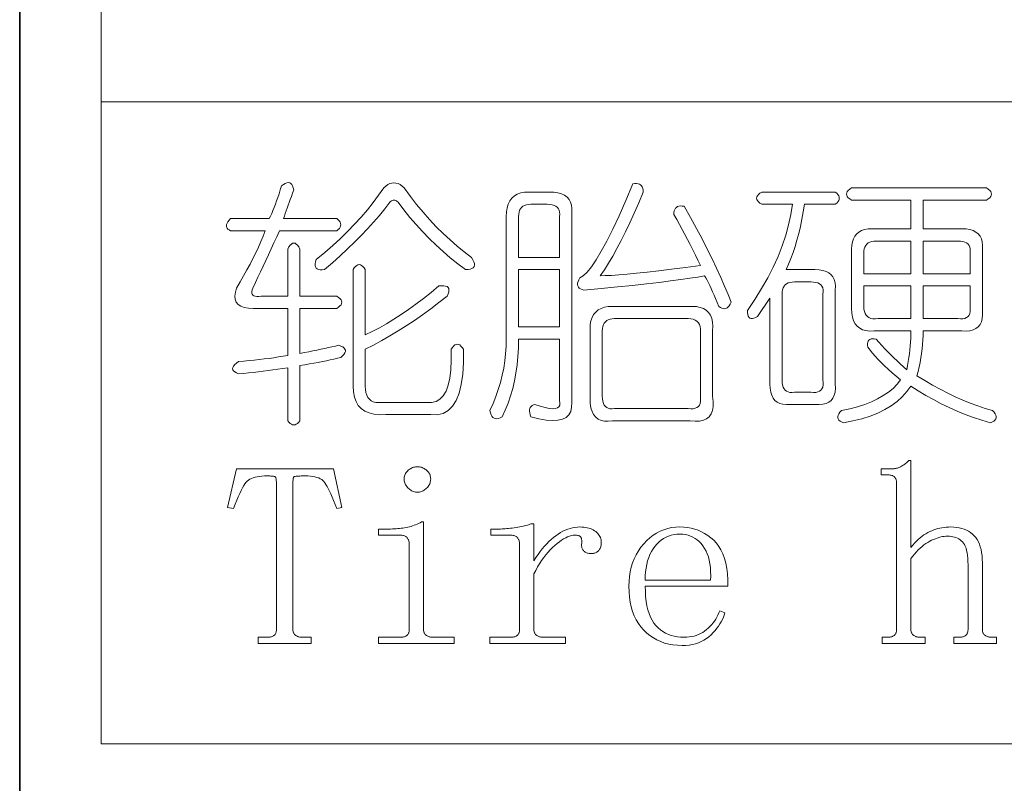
# Model space of a CAD drawing. Extents: x 1 to 297, y 1 to 210.
# Tile 2 of 171: x 0.62 to 8.88, y 29.23 to 35.64. Entities that reach past the tile are written whole.
import ezdxf

# ---------------------------------------------------------------- set-up
doc = ezdxf.new("R2010")
doc.units = 0

msp = doc.modelspace()

# ---------------------------------------------------------------- linework, layer by layer
at = {"color": 7, "lineweight": 35}
msp.add_line((0.6226, 209.532), (0.6226, 1.3538), dxfattribs=at)
at = {"color": 7, "lineweight": 13}
for p, q in [((1.3055, 56.5077), (1.3055, 29.5649)), ((1.3055, 34.9534), (219.3213, 34.9534)), ((1.3055, 29.5649), (219.3213, 29.5649))]:
    msp.add_line(p, q, dxfattribs=at)
for points in [[(2.8198, 34.2477), (2.8362, 34.2597), (2.8513, 34.2683), (2.865, 34.2734), (2.8774, 34.2751), (2.8884, 34.2734), (2.898, 34.2683), (2.9062, 34.2597), (2.913, 34.2477), (2.9185, 34.2323), (2.9226, 34.2134), (2.9125, 34.1863), (2.9028, 34.1599), (2.8933, 34.1342), (2.8842, 34.1092), (2.8755, 34.0849), (2.8671, 34.0612), (2.859, 34.0382), (2.8513, 34.0159), (2.844, 33.9943), (2.8369, 33.9734), (3.2826, 33.9734), (3.295, 33.9631), (3.3046, 33.9529), (3.3114, 33.9426), (3.3156, 33.9323), (3.3169, 33.922), (3.3156, 33.9117), (3.3114, 33.9014), (3.3046, 33.8911), (3.295, 33.8809), (3.2826, 33.8706), (2.8026, 33.8706), (2.7788, 33.8195), (2.7553, 33.7691), (2.7322, 33.7194), (2.7094, 33.6703), (2.6869, 33.622), (2.6648, 33.5743), (2.643, 33.5274), (2.6216, 33.4811), (2.6005, 33.4355), (2.5798, 33.3906), (2.5743, 33.3745), (2.5716, 33.3604), (2.5716, 33.3484), (2.5743, 33.3385), (2.5798, 33.3306), (2.588, 33.3247), (2.599, 33.321), (2.6127, 33.3193), (2.6292, 33.3196), (2.6484, 33.322), (2.8712, 33.322), (2.8712, 33.7163), (2.8815, 33.7348), (2.8918, 33.7492), (2.9021, 33.7595), (2.9124, 33.7657), (2.9226, 33.7677), (2.9329, 33.7657), (2.9432, 33.7595), (2.9535, 33.7492), (2.9638, 33.7348), (2.9741, 33.7163), (2.9741, 33.322), (3.2826, 33.322), (3.2981, 33.3117), (3.3101, 33.3014), (3.3186, 33.2911), (3.3238, 33.2809), (3.3255, 33.2706), (3.3238, 33.2603), (3.3186, 33.25), (3.3101, 33.2397), (3.2981, 33.2294), (3.2826, 33.2191), (2.9741, 33.2191), (2.9741, 32.842), (3.0113, 32.8489), (3.0474, 32.8557), (3.0826, 32.8626), (3.1167, 32.8694), (3.1498, 32.8763), (3.1818, 32.8831), (3.2129, 32.89), (3.2429, 32.8969), (3.2718, 32.9037), (3.2998, 32.9106), (3.3185, 32.9034), (3.3334, 32.8955), (3.3445, 32.8869), (3.3519, 32.8777), (3.3555, 32.8677), (3.3553, 32.8571), (3.3514, 32.8458), (3.3437, 32.8338), (3.3322, 32.8211), (3.3169, 32.8077), (3.2888, 32.8009), (3.2593, 32.794), (3.2285, 32.7871), (3.1962, 32.7803), (3.1626, 32.7734), (3.1277, 32.7666), (3.0913, 32.7597), (3.0536, 32.7529), (3.0145, 32.746), (2.9741, 32.7391), (2.9741, 32.2763), (2.9638, 32.2639), (2.9535, 32.2543), (2.9432, 32.2475), (2.9329, 32.2434), (2.9226, 32.242), (2.9124, 32.2434), (2.9021, 32.2475), (2.8918, 32.2543), (2.8815, 32.2639), (2.8712, 32.2763), (2.8712, 32.722), (2.8301, 32.7153), (2.7889, 32.709), (2.7478, 32.703), (2.7066, 32.6973), (2.6655, 32.692), (2.6244, 32.687), (2.5832, 32.6824), (2.5421, 32.6781), (2.5009, 32.6742), (2.4598, 32.6706), (2.4413, 32.6778), (2.4269, 32.6857), (2.4166, 32.6942), (2.4104, 32.7035), (2.4084, 32.7134), (2.4104, 32.7241), (2.4166, 32.7354), (2.4269, 32.7474), (2.4413, 32.7601), (2.4598, 32.7734), (2.504, 32.777), (2.5476, 32.781), (2.5904, 32.7853), (2.6326, 32.7899), (2.6741, 32.7949), (2.7149, 32.8002), (2.755, 32.8058), (2.7944, 32.8118), (2.8332, 32.8182), (2.8712, 32.8249), (2.8712, 33.2191), (2.6312, 33.2191), (2.583, 33.2178), (2.5414, 33.2205), (2.5062, 33.2274), (2.4776, 33.2383), (2.4555, 33.2534), (2.4399, 33.2726), (2.4308, 33.2959), (2.4282, 33.3234), (2.4322, 33.3549), (2.4426, 33.3906), (2.4728, 33.4417), (2.5016, 33.4921), (2.529, 33.5418), (2.5551, 33.5908), (2.5798, 33.6391), (2.6031, 33.6868), (2.625, 33.7338), (2.6456, 33.7801), (2.6648, 33.8257), (2.6826, 33.8706), (2.3912, 33.8706), (2.3789, 33.8778), (2.3693, 33.8857), (2.3624, 33.8942), (2.3583, 33.9035), (2.3569, 33.9134), (2.3583, 33.9241), (2.3624, 33.9354), (2.3693, 33.9474), (2.3789, 33.9601), (2.3912, 33.9734), (2.7169, 33.9734), (2.7272, 33.9947), (2.7375, 34.0173), (2.7478, 34.0413), (2.7581, 34.0667), (2.7684, 34.0934), (2.7786, 34.1215), (2.7889, 34.151), (2.7992, 34.1819), (2.8095, 34.2141)], [(3.6769, 34.2306), (3.6941, 34.246), (3.7112, 34.258), (3.7284, 34.2666), (3.7455, 34.2717), (3.7626, 34.2734), (3.7798, 34.2717), (3.7969, 34.2666), (3.8141, 34.258), (3.8312, 34.246), (3.8484, 34.2306), (3.9003, 34.1599), (3.9533, 34.0921), (4.0073, 34.0269), (4.0623, 33.9645), (4.1184, 33.9049), (4.1754, 33.8479), (4.2336, 33.7938), (4.2927, 33.7423), (4.3529, 33.6937), (4.4141, 33.6477), (4.4259, 33.6282), (4.434, 33.6107), (4.4382, 33.5953), (4.4388, 33.5819), (4.4355, 33.5706), (4.4285, 33.5613), (4.4177, 33.5541), (4.4031, 33.549), (4.3848, 33.5459), (4.3626, 33.5449), (4.2984, 33.5937), (4.2358, 33.6443), (4.1749, 33.6966), (4.1158, 33.7506), (4.0584, 33.8063), (4.0026, 33.8637), (3.9486, 33.9229), (3.8964, 33.9837), (3.8458, 34.0463), (3.7969, 34.1106), (3.7901, 34.1167), (3.7832, 34.1215), (3.7764, 34.125), (3.7695, 34.127), (3.7626, 34.1277), (3.7558, 34.127), (3.7489, 34.125), (3.7421, 34.1215), (3.7352, 34.1167), (3.7284, 34.1106), (3.6858, 34.0555), (3.6406, 34.0002), (3.5926, 33.9445), (3.5418, 33.8884), (3.4884, 33.832), (3.4321, 33.7753), (3.3732, 33.7182), (3.3114, 33.6607), (3.247, 33.603), (3.1798, 33.5449), (3.1606, 33.5426), (3.1441, 33.5428), (3.1304, 33.5454), (3.1194, 33.5503), (3.1112, 33.5577), (3.1057, 33.5675), (3.103, 33.5797), (3.103, 33.5942), (3.1057, 33.6112), (3.1112, 33.6306), (3.1817, 33.689), (3.249, 33.7478), (3.3133, 33.807), (3.3745, 33.8665), (3.4326, 33.9263), (3.4877, 33.9865), (3.5396, 34.047), (3.5885, 34.1078), (3.6342, 34.169)], [(5.7684, 34.2649), (5.7846, 34.2673), (5.7992, 34.2676), (5.8121, 34.2659), (5.8232, 34.2621), (5.8326, 34.2563), (5.8404, 34.2484), (5.8464, 34.2385), (5.8506, 34.2265), (5.8532, 34.2124), (5.8541, 34.1963), (5.8165, 34.1059), (5.7793, 34.0201), (5.7425, 33.9386), (5.706, 33.8617), (5.6698, 33.7891), (5.634, 33.7211), (5.5985, 33.6575), (5.5633, 33.5983), (5.5285, 33.5437), (5.4941, 33.4934), (5.5364, 33.4943), (5.588, 33.4969), (5.6489, 33.5011), (5.719, 33.5071), (5.7984, 33.5149), (5.887, 33.5243), (5.9849, 33.5354), (6.092, 33.5483), (6.2084, 33.5629), (6.3341, 33.5791), (6.3133, 33.6235), (6.2922, 33.6676), (6.2708, 33.7113), (6.249, 33.7547), (6.2269, 33.7977), (6.2045, 33.8404), (6.1817, 33.8827), (6.1585, 33.9247), (6.135, 33.9664), (6.1112, 34.0077), (6.1121, 34.0238), (6.1146, 34.0379), (6.1189, 34.0499), (6.1249, 34.0598), (6.1326, 34.0677), (6.1421, 34.0735), (6.1532, 34.0773), (6.1661, 34.079), (6.1806, 34.0787), (6.1969, 34.0763), (6.2502, 33.9818), (6.3005, 33.8905), (6.3476, 33.8022), (6.3917, 33.717), (6.4326, 33.6349), (6.4705, 33.5558), (6.5053, 33.4799), (6.537, 33.407), (6.5657, 33.3373), (6.5912, 33.2706), (6.584, 33.2548), (6.5761, 33.2418), (6.5676, 33.2315), (6.5583, 33.2239), (6.5484, 33.2191), (6.5377, 33.2171), (6.5264, 33.2178), (6.5144, 33.2212), (6.5017, 33.2274), (6.4884, 33.2363), (6.4748, 33.2697), (6.4616, 33.3014), (6.4488, 33.3314), (6.4362, 33.3597), (6.4241, 33.3863), (6.4122, 33.4111), (6.4008, 33.4343), (6.3896, 33.4557), (6.3788, 33.4754), (6.3684, 33.4934), (6.312, 33.483), (6.2456, 33.4722), (6.1693, 33.461), (6.0831, 33.4495), (5.9869, 33.4377), (5.8808, 33.4255), (5.7648, 33.413), (5.6388, 33.4002), (5.5028, 33.387), (5.3569, 33.3734), (5.3412, 33.3775), (5.3281, 33.383), (5.3178, 33.3899), (5.3103, 33.3981), (5.3055, 33.4077), (5.3034, 33.4187), (5.3041, 33.431), (5.3076, 33.4447), (5.3137, 33.4598), (5.3226, 33.4763), (5.3518, 33.4934), (5.3844, 33.5243), (5.4204, 33.5689), (5.4598, 33.6271), (5.5026, 33.6991), (5.5489, 33.7849), (5.5986, 33.8843), (5.6518, 33.9974), (5.7084, 34.1243)], [(7.6026, 34.2306), (8.7341, 34.2306), (8.7495, 34.2203), (8.7615, 34.21), (8.7701, 34.1997), (8.7752, 34.1894), (8.7769, 34.1791), (8.7752, 34.1689), (8.7701, 34.1586), (8.7615, 34.1483), (8.7495, 34.138), (8.7341, 34.1277), (8.2026, 34.1277), (8.2026, 33.8877), (8.5284, 33.8877), (8.564, 33.886), (8.5956, 33.8809), (8.623, 33.8723), (8.6463, 33.8603), (8.6655, 33.8449), (8.6806, 33.826), (8.6916, 33.8037), (8.6984, 33.778), (8.7012, 33.7489), (8.6998, 33.7163), (8.6998, 33.202), (8.7012, 33.1663), (8.6984, 33.1348), (8.6916, 33.1074), (8.6806, 33.0841), (8.6655, 33.0649), (8.6463, 33.0498), (8.623, 33.0388), (8.5956, 33.0319), (8.564, 33.0292), (8.5284, 33.0306), (8.2026, 33.0306), (8.2021, 32.9929), (8.2006, 32.9551), (8.198, 32.9174), (8.1944, 32.8797), (8.1898, 32.842), (8.1841, 32.8043), (8.1774, 32.7666), (8.1697, 32.7289), (8.161, 32.6911), (8.1512, 32.6534), (8.2162, 32.6135), (8.2808, 32.5759), (8.3451, 32.5408), (8.409, 32.5081), (8.4726, 32.4777), (8.5359, 32.4498), (8.5988, 32.4242), (8.6614, 32.4011), (8.7236, 32.3803), (8.7855, 32.362), (8.7977, 32.3486), (8.8068, 32.3359), (8.8128, 32.3239), (8.8157, 32.3126), (8.8155, 32.302), (8.8122, 32.2921), (8.8059, 32.2828), (8.7965, 32.2742), (8.784, 32.2663), (8.7684, 32.2591), (8.6969, 32.2807), (8.6264, 32.3044), (8.557, 32.3301), (8.4886, 32.3579), (8.4212, 32.3877), (8.3549, 32.4196), (8.2896, 32.4535), (8.2253, 32.4895), (8.162, 32.5276), (8.0998, 32.5677), (8.0664, 32.5214), (8.0278, 32.4786), (7.9841, 32.4391), (7.9352, 32.4031), (7.8812, 32.3706), (7.8221, 32.3414), (7.7578, 32.3157), (7.6884, 32.2934), (7.6138, 32.2746), (7.5341, 32.2591), (7.5185, 32.2663), (7.506, 32.2742), (7.4965, 32.2828), (7.4902, 32.2921), (7.4869, 32.302), (7.4868, 32.3126), (7.4897, 32.3239), (7.4957, 32.3359), (7.5048, 32.3486), (7.5169, 32.362), (7.5867, 32.3769), (7.652, 32.3942), (7.7129, 32.4139), (7.7693, 32.4361), (7.8212, 32.4606), (7.8687, 32.4875), (7.9117, 32.5168), (7.9503, 32.5485), (7.9844, 32.5826), (8.0141, 32.6191), (7.9774, 32.6497), (7.9428, 32.6795), (7.9102, 32.7086), (7.8797, 32.7371), (7.8512, 32.7649), (7.8248, 32.7919), (7.8005, 32.8183), (7.7782, 32.8441), (7.758, 32.8691), (7.7398, 32.8934), (7.7374, 32.9095), (7.737, 32.9236), (7.7388, 32.9356), (7.7425, 32.9455), (7.7484, 32.9534), (7.7562, 32.9593), (7.7662, 32.963), (7.7782, 32.9647), (7.7922, 32.9644), (7.8084, 32.962), (7.8325, 32.9347), (7.857, 32.9078), (7.8819, 32.8813), (7.9071, 32.855), (7.9326, 32.8291), (7.9585, 32.8036), (7.9848, 32.7784), (8.0113, 32.7535), (8.0382, 32.729), (8.0655, 32.7049), (8.072, 32.739), (8.0778, 32.7727), (8.083, 32.8062), (8.0874, 32.8393), (8.0912, 32.872), (8.0943, 32.9044), (8.0967, 32.9365), (8.0984, 32.9682), (8.0994, 32.9995), (8.0998, 33.0306), (7.7912, 33.0306), (7.7554, 33.0294), (7.7233, 33.0326), (7.695, 33.0403), (7.6705, 33.0525), (7.6498, 33.0691), (7.6328, 33.0902), (7.6196, 33.1158), (7.6102, 33.1458), (7.6045, 33.1802), (7.6026, 33.2191), (7.6026, 33.7163), (7.6044, 33.7489), (7.6095, 33.778), (7.6181, 33.8037), (7.6301, 33.826), (7.6455, 33.8449), (7.6644, 33.8603), (7.6866, 33.8723), (7.7124, 33.8809), (7.7415, 33.886), (7.7741, 33.8877), (8.0998, 33.8877), (8.0998, 34.1277), (7.6026, 34.1277), (7.5872, 34.138), (7.5752, 34.1483), (7.5666, 34.1586), (7.5615, 34.1689), (7.5598, 34.1791), (7.5615, 34.1894), (7.5666, 34.1997), (7.5752, 34.21), (7.5872, 34.2203)], [(4.8941, 34.1963), (5.0655, 34.1963), (5.1044, 34.1946), (5.1389, 34.1894), (5.1689, 34.1809), (5.1944, 34.1689), (5.2155, 34.1534), (5.2321, 34.1346), (5.2443, 34.1123), (5.252, 34.0866), (5.2553, 34.0574), (5.2541, 34.0249), (5.2541, 32.4306), (5.2537, 32.3893), (5.2458, 32.3545), (5.2304, 32.3262), (5.2074, 32.3044), (5.1769, 32.2891), (5.1389, 32.2804), (5.0933, 32.2782), (5.0401, 32.2825), (4.9794, 32.2933), (4.9112, 32.3106), (4.9054, 32.327), (4.9016, 32.3421), (4.8999, 32.3558), (4.9002, 32.3682), (4.9026, 32.3791), (4.9071, 32.3887), (4.9136, 32.397), (4.9222, 32.4038), (4.9328, 32.4093), (4.9455, 32.4134), (4.9908, 32.3983), (5.0305, 32.3874), (5.0648, 32.3805), (5.0936, 32.3778), (5.1169, 32.3791), (5.1348, 32.3846), (5.1471, 32.3942), (5.154, 32.4079), (5.1553, 32.4258), (5.1512, 32.4477), (5.1512, 32.962), (4.8084, 32.962), (4.807, 32.8876), (4.8029, 32.8153), (4.796, 32.745), (4.7864, 32.6767), (4.7741, 32.6106), (4.759, 32.5465), (4.7412, 32.4844), (4.7206, 32.4244), (4.6973, 32.3665), (4.6712, 32.3106), (4.6548, 32.3018), (4.6397, 32.2962), (4.626, 32.2936), (4.6136, 32.2941), (4.6026, 32.2977), (4.593, 32.3044), (4.5848, 32.3142), (4.578, 32.327), (4.5725, 32.343), (4.5684, 32.362), (4.5944, 32.4205), (4.6177, 32.4793), (4.6383, 32.5384), (4.6561, 32.5979), (4.6712, 32.6577), (4.6836, 32.7179), (4.6932, 32.7784), (4.7, 32.8393), (4.7041, 32.9005), (4.7055, 32.962), (4.7055, 33.9906), (4.7074, 34.0297), (4.713, 34.0646), (4.7225, 34.0955), (4.7357, 34.1222), (4.7526, 34.1449), (4.7734, 34.1634), (4.7979, 34.1778), (4.8262, 34.1881), (4.8582, 34.1942)], [(6.8484, 34.1963), (7.4655, 34.1963), (7.4778, 34.186), (7.4874, 34.1757), (7.4943, 34.1654), (7.4984, 34.1551), (7.4998, 34.1449), (7.4984, 34.1346), (7.4943, 34.1243), (7.4874, 34.114), (7.4778, 34.1037), (7.4655, 34.0934), (7.2084, 34.0934), (7.1976, 34.0293), (7.1857, 33.9673), (7.1729, 33.9073), (7.159, 33.8493), (7.1441, 33.7934), (7.1281, 33.7396), (7.1112, 33.6878), (7.0932, 33.6381), (7.0741, 33.5905), (7.0541, 33.5449), (7.2941, 33.5449), (7.3297, 33.5431), (7.3613, 33.538), (7.3887, 33.5294), (7.412, 33.5174), (7.4312, 33.502), (7.4463, 33.4831), (7.4573, 33.4609), (7.4641, 33.4351), (7.4669, 33.406), (7.4655, 33.3734), (7.4655, 32.5849), (7.4669, 32.5492), (7.4641, 32.5177), (7.4573, 32.4902), (7.4463, 32.4669), (7.4312, 32.4477), (7.412, 32.4326), (7.3887, 32.4217), (7.3613, 32.4148), (7.3297, 32.4121), (7.2941, 32.4134), (7.0884, 32.4134), (7.0558, 32.4121), (7.0266, 32.4148), (7.0009, 32.4217), (6.9786, 32.4326), (6.9598, 32.4477), (6.9444, 32.4669), (6.9324, 32.4902), (6.9238, 32.5177), (6.9186, 32.5492), (6.9169, 32.5849), (6.9169, 33.3049), (6.8141, 33.1506), (6.7978, 33.1418), (6.7832, 33.1362), (6.7704, 33.1336), (6.7592, 33.1341), (6.7498, 33.1377), (6.7421, 33.1444), (6.7361, 33.1542), (6.7318, 33.167), (6.7292, 33.183), (6.7284, 33.202), (6.7908, 33.2942), (6.8477, 33.3858), (6.8991, 33.4766), (6.945, 33.5668), (6.9855, 33.6563), (7.0205, 33.7451), (7.05, 33.8332), (7.074, 33.9206), (7.0925, 34.0074), (7.1055, 34.0934), (6.8484, 34.0934), (6.8329, 34.1037), (6.8209, 34.114), (6.8124, 34.1243), (6.8072, 34.1346), (6.8055, 34.1449), (6.8072, 34.1551), (6.8124, 34.1654), (6.8209, 34.1757), (6.8329, 34.186)], [(5.0484, 34.0934), (4.9112, 34.0934), (4.8917, 34.0924), (4.8742, 34.0893), (4.8588, 34.0842), (4.8454, 34.077), (4.8341, 34.0677), (4.8248, 34.0564), (4.8176, 34.043), (4.8125, 34.0276), (4.8094, 34.0101), (4.8084, 33.9906), (4.8084, 33.6477), (5.1512, 33.6477), (5.1512, 33.9906), (5.1533, 34.0101), (5.1526, 34.0276), (5.1492, 34.043), (5.143, 34.0564), (5.1341, 34.0677), (5.1224, 34.077), (5.108, 34.0842), (5.0909, 34.0893), (5.071, 34.0924)], [(8.0998, 33.7849), (7.8084, 33.7849), (7.7888, 33.7838), (7.7713, 33.7807), (7.7559, 33.7756), (7.7425, 33.7684), (7.7312, 33.7591), (7.722, 33.7478), (7.7148, 33.7345), (7.7096, 33.719), (7.7065, 33.7015), (7.7055, 33.682), (7.7055, 33.5106), (8.0998, 33.5106)], [(8.4941, 33.7849), (8.2026, 33.7849), (8.2026, 33.5106), (8.5969, 33.5106), (8.5969, 33.682), (8.599, 33.7015), (8.5983, 33.719), (8.5949, 33.7345), (8.5887, 33.7478), (8.5798, 33.7591), (8.5681, 33.7684), (8.5537, 33.7756), (8.5366, 33.7807), (8.5167, 33.7838)], [(3.4198, 33.5449), (3.4301, 33.5603), (3.4404, 33.5723), (3.4506, 33.5809), (3.4609, 33.586), (3.4712, 33.5877), (3.4815, 33.586), (3.4918, 33.5809), (3.5021, 33.5723), (3.5124, 33.5603), (3.5226, 33.5449), (3.5226, 32.9963), (3.5813, 33.0251), (3.6406, 33.0566), (3.7006, 33.0909), (3.7613, 33.1279), (3.8226, 33.1677), (3.8847, 33.2102), (3.9474, 33.2555), (4.0109, 33.3035), (4.075, 33.3542), (4.1398, 33.4077), (4.1621, 33.4099), (4.1809, 33.4098), (4.1964, 33.4072), (4.2084, 33.4022), (4.2169, 33.3949), (4.2221, 33.3851), (4.2238, 33.3729), (4.2221, 33.3583), (4.2169, 33.3414), (4.2084, 33.322), (4.1398, 33.2682), (4.0712, 33.2164), (4.0026, 33.1667), (3.9341, 33.119), (3.8655, 33.0734), (3.7969, 33.0299), (3.7284, 32.9884), (3.6598, 32.949), (3.5912, 32.9116), (3.5226, 32.8763), (3.5226, 32.5677), (3.524, 32.5386), (3.5281, 32.5129), (3.535, 32.4906), (3.5446, 32.4717), (3.5569, 32.4563), (3.572, 32.4443), (3.5898, 32.4357), (3.6104, 32.4306), (3.6337, 32.4289), (3.6598, 32.4306), (4.0369, 32.4306), (4.0791, 32.4289), (4.1165, 32.4374), (4.149, 32.4563), (4.1768, 32.4854), (4.1998, 32.5249), (4.218, 32.5746), (4.2313, 32.6346), (4.2399, 32.7049), (4.2437, 32.7854), (4.2426, 32.8763), (4.2529, 32.8917), (4.2632, 32.9037), (4.2735, 32.9123), (4.2838, 32.9174), (4.2941, 32.9191), (4.3044, 32.9174), (4.3146, 32.9123), (4.3249, 32.9037), (4.3352, 32.8917), (4.3455, 32.8763), (4.3458, 32.7659), (4.34, 32.6678), (4.328, 32.5821), (4.3098, 32.5087), (4.2855, 32.4477), (4.255, 32.399), (4.2183, 32.3627), (4.1754, 32.3387), (4.1264, 32.327), (4.0712, 32.3277), (3.6941, 32.3277), (3.642, 32.327), (3.5953, 32.3318), (3.5542, 32.3421), (3.5185, 32.3579), (3.4884, 32.3791), (3.4637, 32.4059), (3.4445, 32.4381), (3.4308, 32.4758), (3.4225, 32.519), (3.4198, 32.5677)], [(5.1512, 33.5449), (4.8084, 33.5449), (4.8084, 33.0649), (5.1512, 33.0649)], [(7.2598, 33.442), (7.1226, 33.442), (7.1031, 33.441), (7.0856, 33.4379), (7.0702, 33.4327), (7.0568, 33.4255), (7.0455, 33.4163), (7.0362, 33.405), (7.029, 33.3916), (7.0239, 33.3762), (7.0208, 33.3587), (7.0198, 33.3391), (7.0198, 32.6191), (7.0208, 32.5965), (7.0239, 32.5766), (7.029, 32.5595), (7.0362, 32.5451), (7.0455, 32.5334), (7.0568, 32.5245), (7.0702, 32.5183), (7.0856, 32.5149), (7.1031, 32.5142), (7.1226, 32.5163), (7.2598, 32.5163), (7.2824, 32.5142), (7.3023, 32.5149), (7.3194, 32.5183), (7.3338, 32.5245), (7.3455, 32.5334), (7.3544, 32.5451), (7.3606, 32.5595), (7.364, 32.5766), (7.3647, 32.5965), (7.3626, 32.6191), (7.3626, 33.3391), (7.3647, 33.3587), (7.364, 33.3762), (7.3606, 33.3916), (7.3544, 33.405), (7.3455, 33.4163), (7.3338, 33.4255), (7.3194, 33.4327), (7.3023, 33.4379), (7.2824, 33.441)], [(8.0998, 33.4077), (7.7055, 33.4077), (7.7055, 33.2363), (7.7067, 33.2137), (7.7103, 33.1938), (7.7163, 33.1766), (7.7247, 33.1622), (7.7355, 33.1506), (7.7487, 33.1417), (7.7643, 33.1355), (7.7823, 33.1321), (7.8027, 33.1314), (7.8255, 33.1334), (8.0998, 33.1334)], [(8.5969, 33.4077), (8.2026, 33.4077), (8.2026, 33.1334), (8.4941, 33.1334), (8.5167, 33.1314), (8.5366, 33.1321), (8.5537, 33.1355), (8.5681, 33.1417), (8.5798, 33.1506), (8.5887, 33.1622), (8.5949, 33.1766), (8.5983, 33.1938), (8.599, 33.2137), (8.5969, 33.2363)], [(5.5969, 33.2363), (6.2655, 33.2363), (6.3012, 33.2342), (6.3327, 33.2281), (6.3601, 33.2178), (6.3834, 33.2034), (6.4026, 33.1849), (6.4177, 33.1622), (6.4287, 33.1355), (6.4356, 33.1046), (6.4383, 33.0697), (6.4369, 33.0306), (6.4369, 32.482), (6.4412, 32.4367), (6.4404, 32.397), (6.4344, 32.3627), (6.4232, 32.3339), (6.4069, 32.3106), (6.3855, 32.2927), (6.3589, 32.2804), (6.3272, 32.2735), (6.2904, 32.2722), (6.2484, 32.2763), (5.5969, 32.2763), (5.5611, 32.272), (5.529, 32.2729), (5.5008, 32.2789), (5.4762, 32.29), (5.4555, 32.3063), (5.4385, 32.3277), (5.4253, 32.3543), (5.4159, 32.386), (5.4102, 32.4229), (5.4084, 32.4649), (5.4084, 33.0477), (5.4102, 33.0835), (5.4159, 33.1156), (5.4253, 33.1439), (5.4385, 33.1684), (5.4555, 33.1891), (5.4762, 33.2061), (5.5008, 33.2193), (5.529, 33.2287), (5.5611, 33.2344)], [(6.2312, 33.1334), (5.6141, 33.1334), (5.5945, 33.1324), (5.577, 33.1293), (5.5616, 33.1242), (5.5482, 33.117), (5.5369, 33.1077), (5.5277, 33.0964), (5.5205, 33.083), (5.5153, 33.0676), (5.5122, 33.0501), (5.5112, 33.0306), (5.5112, 32.482), (5.5122, 32.4594), (5.5153, 32.4395), (5.5205, 32.4223), (5.5277, 32.4079), (5.5369, 32.3963), (5.5482, 32.3874), (5.5616, 32.3812), (5.577, 32.3778), (5.5945, 32.3771), (5.6141, 32.3791), (6.2312, 32.3791), (6.2538, 32.3771), (6.2737, 32.3778), (6.2909, 32.3812), (6.3053, 32.3874), (6.3169, 32.3963), (6.3258, 32.4079), (6.332, 32.4223), (6.3354, 32.4395), (6.3361, 32.4594), (6.3341, 32.482), (6.3341, 32.9963), (6.3361, 33.0223), (6.3354, 33.0457), (6.332, 33.0662), (6.3258, 33.0841), (6.3169, 33.0991), (6.3053, 33.1115), (6.2909, 33.1211), (6.2737, 33.1279), (6.2538, 33.1321)], [(3.9598, 31.8906), (3.9683, 31.8903), (3.9766, 31.8894), (3.9847, 31.8879), (3.9927, 31.8858), (4.0005, 31.8831), (4.0081, 31.8798), (4.0156, 31.8759), (4.0229, 31.8714), (4.03, 31.8663), (4.0369, 31.8606), (4.0434, 31.8544), (4.0493, 31.8481), (4.0544, 31.8414), (4.0589, 31.8345), (4.0626, 31.8274), (4.0657, 31.8199), (4.0681, 31.8123), (4.0698, 31.8043), (4.0709, 31.7962), (4.0712, 31.7877), (4.0709, 31.7792), (4.0698, 31.7709), (4.0681, 31.7628), (4.0657, 31.7548), (4.0626, 31.747), (4.0589, 31.7394), (4.0544, 31.7319), (4.0493, 31.7246), (4.0434, 31.7175), (4.0369, 31.7106), (4.03, 31.7041), (4.0229, 31.6982), (4.0156, 31.6931), (4.0081, 31.6886), (4.0005, 31.6849), (3.9927, 31.6818), (3.9847, 31.6794), (3.9766, 31.6777), (3.9683, 31.6766), (3.9598, 31.6763), (3.9513, 31.6766), (3.943, 31.6777), (3.9348, 31.6794), (3.9269, 31.6818), (3.9191, 31.6849), (3.9114, 31.6886), (3.904, 31.6931), (3.8967, 31.6982), (3.8896, 31.7041), (3.8826, 31.7106), (3.8761, 31.7175), (3.8703, 31.7246), (3.8652, 31.7319), (3.8607, 31.7394), (3.8569, 31.747), (3.8538, 31.7548), (3.8514, 31.7628), (3.8497, 31.7709), (3.8487, 31.7792), (3.8484, 31.7877), (3.8487, 31.7962), (3.8497, 31.8043), (3.8514, 31.8123), (3.8538, 31.8199), (3.8569, 31.8274), (3.8607, 31.8345), (3.8652, 31.8414), (3.8703, 31.8481), (3.8761, 31.8544), (3.8826, 31.8606), (3.8896, 31.8663), (3.8967, 31.8714), (3.904, 31.8759), (3.9114, 31.8798), (3.9191, 31.8831), (3.9269, 31.8858), (3.9348, 31.8879), (3.943, 31.8894), (3.9513, 31.8903)], [(7.8598, 30.4077), (7.8598, 30.4591), (7.9026, 30.4591), (7.911, 30.4593), (7.9188, 30.4598), (7.926, 30.4607), (7.9328, 30.4619), (7.9391, 30.4634), (7.9448, 30.4653), (7.95, 30.4675), (7.9548, 30.4701), (7.959, 30.473), (7.9626, 30.4763), (7.9659, 30.4799), (7.9688, 30.4838), (7.9714, 30.4881), (7.9736, 30.4927), (7.9755, 30.4977), (7.977, 30.503), (7.9782, 30.5087), (7.9791, 30.5147), (7.9796, 30.521), (7.9798, 30.5277), (7.9798, 31.7534), (7.9796, 31.7601), (7.9791, 31.7665), (7.9782, 31.7725), (7.977, 31.7781), (7.9755, 31.7834), (7.9736, 31.7884), (7.9714, 31.793), (7.9688, 31.7973), (7.9659, 31.8013), (7.9626, 31.8049), (7.959, 31.8081), (7.9548, 31.811), (7.95, 31.8136), (7.9448, 31.8158), (7.9391, 31.8177), (7.9328, 31.8193), (7.926, 31.8205), (7.9188, 31.8213), (7.911, 31.8218), (7.9026, 31.822), (7.8512, 31.822), (7.8512, 31.8734), (7.9455, 31.8734), (7.9524, 31.8736), (7.9592, 31.8741), (7.9661, 31.875), (7.9729, 31.8762), (7.9798, 31.8777), (7.9866, 31.8796), (7.9935, 31.8818), (8.0004, 31.8844), (8.0072, 31.8873), (8.0141, 31.8906), (8.0209, 31.8942), (8.0278, 31.8981), (8.0346, 31.9024), (8.0415, 31.907), (8.0484, 31.912), (8.0552, 31.9173), (8.0621, 31.923), (8.0689, 31.929), (8.0758, 31.9353), (8.0826, 31.942), (8.0998, 31.942), (8.0998, 31.2134), (8.1153, 31.2317), (8.1308, 31.2489), (8.1465, 31.265), (8.1622, 31.2799), (8.178, 31.2938), (8.1939, 31.3065), (8.2099, 31.3181), (8.226, 31.3286), (8.2421, 31.338), (8.2584, 31.3463), (8.2748, 31.3536), (8.2914, 31.3602), (8.3084, 31.366), (8.3256, 31.371), (8.343, 31.3752), (8.3607, 31.3787), (8.3787, 31.3814), (8.3969, 31.3833), (8.4153, 31.3845), (8.4341, 31.3849), (8.4592, 31.3841), (8.4831, 31.3819), (8.5058, 31.3783), (8.5273, 31.3732), (8.5476, 31.3666), (8.5668, 31.3586), (8.5847, 31.3492), (8.6014, 31.3382), (8.6169, 31.3258), (8.6312, 31.312), (8.6442, 31.2966), (8.6559, 31.2796), (8.6662, 31.261), (8.6751, 31.2407), (8.6826, 31.2188), (8.6888, 31.1953), (8.6936, 31.1701), (8.697, 31.1433), (8.6991, 31.1149), (8.6998, 31.0849), (8.6998, 30.5277), (8.7, 30.521), (8.7006, 30.5147), (8.7017, 30.5087), (8.7032, 30.503), (8.7051, 30.4977), (8.7075, 30.4927), (8.7103, 30.4881), (8.7135, 30.4838), (8.7171, 30.4799), (8.7212, 30.4763), (8.7256, 30.473), (8.7303, 30.4701), (8.7352, 30.4675), (8.7404, 30.4653), (8.7459, 30.4634), (8.7516, 30.4619), (8.7575, 30.4607), (8.7637, 30.4598), (8.7702, 30.4593), (8.7769, 30.4591), (8.8198, 30.4591), (8.8198, 30.4077), (8.4598, 30.4077), (8.4598, 30.4591), (8.5026, 30.4591), (8.511, 30.4593), (8.5188, 30.4598), (8.526, 30.4607), (8.5328, 30.4619), (8.5391, 30.4634), (8.5448, 30.4653), (8.55, 30.4675), (8.5548, 30.4701), (8.559, 30.473), (8.5626, 30.4763), (8.5659, 30.4799), (8.5688, 30.4838), (8.5714, 30.4881), (8.5736, 30.4927), (8.5755, 30.4977), (8.577, 30.503), (8.5782, 30.5087), (8.5791, 30.5147), (8.5796, 30.521), (8.5798, 30.5277), (8.5798, 31.0677), (8.5793, 31.0959), (8.5779, 31.1221), (8.5755, 31.1463), (8.5722, 31.1685), (8.568, 31.1888), (8.5628, 31.2071), (8.5567, 31.2234), (8.5496, 31.2378), (8.5416, 31.2502), (8.5326, 31.2606), (8.5229, 31.2695), (8.5126, 31.2775), (8.5017, 31.2846), (8.4901, 31.2907), (8.478, 31.2959), (8.4653, 31.3002), (8.4519, 31.3035), (8.438, 31.3058), (8.4235, 31.3072), (8.4084, 31.3077), (8.3945, 31.3073), (8.3804, 31.306), (8.3661, 31.3039), (8.3514, 31.3009), (8.3366, 31.297), (8.3214, 31.2923), (8.3061, 31.2867), (8.2904, 31.2803), (8.2745, 31.273), (8.2584, 31.2649), (8.2421, 31.2557), (8.226, 31.2453), (8.2099, 31.2337), (8.1939, 31.221), (8.178, 31.207), (8.1622, 31.1918), (8.1465, 31.1755), (8.1308, 31.1579), (8.1153, 31.1391), (8.0998, 31.1191), (8.0998, 30.5277), (8.1, 30.521), (8.1006, 30.5147), (8.1017, 30.5087), (8.1032, 30.503), (8.1051, 30.4977), (8.1075, 30.4927), (8.1103, 30.4881), (8.1135, 30.4838), (8.1171, 30.4799), (8.1212, 30.4763), (8.1256, 30.473), (8.1303, 30.4701), (8.1352, 30.4675), (8.1404, 30.4653), (8.1459, 30.4634), (8.1516, 30.4619), (8.1575, 30.4607), (8.1637, 30.4598), (8.1702, 30.4593), (8.1769, 30.4591), (8.2198, 30.4591), (8.2198, 30.4077)], [(3.0684, 30.4077), (2.6226, 30.4077), (2.6226, 30.4591), (2.6998, 30.4591), (2.7081, 30.4593), (2.7159, 30.4598), (2.7232, 30.4607), (2.73, 30.4619), (2.7362, 30.4634), (2.742, 30.4653), (2.7472, 30.4675), (2.7519, 30.4701), (2.7561, 30.473), (2.7598, 30.4763), (2.763, 30.4799), (2.766, 30.4838), (2.7685, 30.4881), (2.7708, 30.4927), (2.7726, 30.4977), (2.7742, 30.503), (2.7754, 30.5087), (2.7762, 30.5147), (2.7768, 30.521), (2.7769, 30.5277), (2.7769, 31.7277), (2.7768, 31.7408), (2.7766, 31.7527), (2.7762, 31.7635), (2.7756, 31.773), (2.7748, 31.7813), (2.7738, 31.7884), (2.7727, 31.7943), (2.7714, 31.799), (2.77, 31.8025), (2.7684, 31.8049), (2.7661, 31.8065), (2.7629, 31.8079), (2.7586, 31.8092), (2.7533, 31.8103), (2.7469, 31.8113), (2.7396, 31.8121), (2.7312, 31.8127), (2.7217, 31.8131), (2.7113, 31.8133), (2.6998, 31.8134), (2.6765, 31.813), (2.6547, 31.8117), (2.6343, 31.8096), (2.6154, 31.8066), (2.598, 31.8027), (2.582, 31.798), (2.5675, 31.7924), (2.5544, 31.786), (2.5428, 31.7787), (2.5326, 31.7706), (2.523, 31.7605), (2.5129, 31.7476), (2.5024, 31.7317), (2.4915, 31.713), (2.4801, 31.6913), (2.4684, 31.6667), (2.4561, 31.6392), (2.4435, 31.6087), (2.4304, 31.5754), (2.4169, 31.5391), (2.3655, 31.5477), (2.4426, 31.8734), (3.2569, 31.8734), (3.3255, 31.5477), (3.2826, 31.5391), (3.2692, 31.5738), (3.2564, 31.6058), (3.2442, 31.6352), (3.2326, 31.6619), (3.2216, 31.6859), (3.2112, 31.7073), (3.2013, 31.726), (3.1921, 31.7421), (3.1835, 31.7555), (3.1755, 31.7663), (3.167, 31.7752), (3.1568, 31.7833), (3.145, 31.7903), (3.1316, 31.7965), (3.1166, 31.8016), (3.0999, 31.8059), (3.0816, 31.8092), (3.0617, 31.8115), (3.0401, 31.813), (3.0169, 31.8134), (3.0006, 31.8133), (2.9857, 31.8131), (2.9724, 31.8127), (2.9607, 31.8121), (2.9505, 31.8113), (2.9418, 31.8103), (2.9347, 31.8092), (2.9292, 31.8079), (2.9251, 31.8065), (2.9226, 31.8049), (2.921, 31.8025), (2.9196, 31.7987), (2.9183, 31.7935), (2.9172, 31.787), (2.9162, 31.7791), (2.9154, 31.7699), (2.9148, 31.7593), (2.9144, 31.7473), (2.9142, 31.7339), (2.9141, 31.7191), (2.9141, 30.5277), (2.9143, 30.521), (2.9149, 30.5147), (2.916, 30.5087), (2.9175, 30.503), (2.9194, 30.4977), (2.9218, 30.4927), (2.9246, 30.4881), (2.9278, 30.4838), (2.9314, 30.4799), (2.9355, 30.4763), (2.9399, 30.473), (2.9446, 30.4701), (2.9495, 30.4675), (2.9547, 30.4653), (2.9601, 30.4634), (2.9658, 30.4619), (2.9718, 30.4607), (2.978, 30.4598), (2.9845, 30.4593), (2.9912, 30.4591), (3.0684, 30.4591)], [(3.8912, 31.2391), (3.891, 31.2459), (3.8905, 31.2523), (3.8897, 31.2586), (3.8885, 31.2645), (3.8869, 31.2702), (3.885, 31.2757), (3.8828, 31.2808), (3.8802, 31.2858), (3.8773, 31.2904), (3.8741, 31.2949), (3.8704, 31.2989), (3.8662, 31.3026), (3.8615, 31.3058), (3.8562, 31.3086), (3.8505, 31.3109), (3.8442, 31.3129), (3.8375, 31.3144), (3.8302, 31.3154), (3.8224, 31.3161), (3.8141, 31.3163), (3.6341, 31.3163), (3.6341, 31.3677), (3.7198, 31.3677), (3.7351, 31.3678), (3.7503, 31.3682), (3.7653, 31.3689), (3.7801, 31.3698), (3.7948, 31.3709), (3.8093, 31.3723), (3.8236, 31.374), (3.8377, 31.3759), (3.8517, 31.3781), (3.8655, 31.3806), (3.8791, 31.3834), (3.8926, 31.3866), (3.9059, 31.3902), (3.919, 31.3943), (3.9319, 31.3988), (3.9447, 31.4037), (3.9573, 31.4091), (3.9697, 31.4149), (3.982, 31.4211), (3.9941, 31.4277), (4.0112, 31.4277), (4.0112, 30.5277), (4.0114, 30.521), (4.0121, 30.5147), (4.0131, 30.5087), (4.0146, 30.503), (4.0166, 30.4977), (4.0189, 30.4927), (4.0217, 30.4881), (4.0249, 30.4838), (4.0286, 30.4799), (4.0326, 30.4763), (4.0371, 30.473), (4.0417, 30.4701), (4.0467, 30.4675), (4.0518, 30.4653), (4.0573, 30.4634), (4.063, 30.4619), (4.0689, 30.4607), (4.0752, 30.4598), (4.0816, 30.4593), (4.0884, 30.4591), (4.2684, 30.4591), (4.2684, 30.4077), (3.6341, 30.4077), (3.6341, 30.4591), (3.8141, 30.4591), (3.8224, 30.4593), (3.8302, 30.4598), (3.8375, 30.4607), (3.8442, 30.4619), (3.8505, 30.4634), (3.8562, 30.4653), (3.8615, 30.4675), (3.8662, 30.4701), (3.8704, 30.473), (3.8741, 30.4763), (3.8773, 30.4799), (3.8802, 30.4838), (3.8828, 30.4881), (3.885, 30.4927), (3.8869, 30.4977), (3.8885, 30.503), (3.8897, 30.5087), (3.8905, 30.5147), (3.891, 30.521), (3.8912, 30.5277)], [(4.9369, 31.102), (4.9542, 31.1288), (4.9717, 31.1543), (4.9895, 31.1785), (5.0076, 31.2014), (5.0259, 31.2231), (5.0444, 31.2434), (5.0632, 31.2625), (5.0823, 31.2803), (5.1016, 31.2968), (5.1212, 31.312), (5.141, 31.3258), (5.1608, 31.3382), (5.1807, 31.3492), (5.2008, 31.3586), (5.2209, 31.3666), (5.241, 31.3732), (5.2613, 31.3783), (5.2817, 31.3819), (5.3021, 31.3841), (5.3226, 31.3849), (5.3394, 31.3845), (5.3554, 31.3833), (5.3706, 31.3814), (5.385, 31.3787), (5.3987, 31.3752), (5.4116, 31.371), (5.4237, 31.366), (5.4351, 31.3602), (5.4457, 31.3536), (5.4555, 31.3463), (5.4645, 31.3384), (5.4725, 31.3303), (5.4795, 31.322), (5.4857, 31.3134), (5.4909, 31.3045), (5.4951, 31.2954), (5.4984, 31.286), (5.5008, 31.2763), (5.5022, 31.2664), (5.5026, 31.2563), (5.5024, 31.2479), (5.5018, 31.2398), (5.5007, 31.2321), (5.4992, 31.2247), (5.4973, 31.2177), (5.4949, 31.211), (5.4921, 31.2047), (5.4889, 31.1987), (5.4853, 31.193), (5.4812, 31.1877), (5.4767, 31.1828), (5.4718, 31.1785), (5.4664, 31.1746), (5.4606, 31.1713), (5.4544, 31.1684), (5.4478, 31.1661), (5.4407, 31.1643), (5.4332, 31.163), (5.4253, 31.1623), (5.4169, 31.162), (5.4086, 31.1623), (5.4006, 31.163), (5.3931, 31.1643), (5.3861, 31.1661), (5.3794, 31.1684), (5.3732, 31.1713), (5.3674, 31.1746), (5.3621, 31.1785), (5.3571, 31.1828), (5.3526, 31.1877), (5.3487, 31.193), (5.3453, 31.1987), (5.3425, 31.2047), (5.3403, 31.211), (5.3387, 31.2177), (5.3377, 31.2247), (5.3373, 31.2321), (5.3376, 31.2398), (5.3384, 31.2479), (5.3398, 31.2563), (5.3397, 31.2613), (5.3394, 31.2662), (5.339, 31.2709), (5.3384, 31.2755), (5.3376, 31.2799), (5.3367, 31.2841), (5.3356, 31.2881), (5.3343, 31.2919), (5.3328, 31.2956), (5.3312, 31.2991), (5.3292, 31.3024), (5.3264, 31.3053), (5.323, 31.3079), (5.3189, 31.3101), (5.3141, 31.312), (5.3086, 31.3135), (5.3024, 31.3147), (5.2956, 31.3156), (5.288, 31.3161), (5.2798, 31.3163), (5.2658, 31.3154), (5.2512, 31.3129), (5.2359, 31.3086), (5.2201, 31.3026), (5.2037, 31.2949), (5.1867, 31.2854), (5.1691, 31.2743), (5.1509, 31.2614), (5.1321, 31.2469), (5.1126, 31.2306), (5.0931, 31.2127), (5.0741, 31.1935), (5.0554, 31.173), (5.0372, 31.151), (5.0194, 31.1277), (5.0021, 31.103), (4.9851, 31.077), (4.9686, 31.0495), (4.9526, 31.0207), (4.9369, 30.9906), (4.9369, 30.5277), (4.9371, 30.521), (4.9378, 30.5147), (4.9389, 30.5087), (4.9404, 30.503), (4.9423, 30.4977), (4.9446, 30.4927), (4.9474, 30.4881), (4.9506, 30.4838), (4.9543, 30.4799), (4.9584, 30.4763), (4.9628, 30.473), (4.9674, 30.4701), (4.9724, 30.4675), (4.9776, 30.4653), (4.983, 30.4634), (4.9887, 30.4619), (4.9947, 30.4607), (5.0009, 30.4598), (5.0073, 30.4593), (5.0141, 30.4591), (5.2026, 30.4591), (5.2026, 30.4077), (4.5684, 30.4077), (4.5684, 30.4591), (4.7398, 30.4591), (4.7481, 30.4593), (4.7559, 30.4598), (4.7632, 30.4607), (4.77, 30.4619), (4.7762, 30.4634), (4.782, 30.4653), (4.7872, 30.4675), (4.7919, 30.4701), (4.7961, 30.473), (4.7998, 30.4763), (4.803, 30.4799), (4.806, 30.4838), (4.8085, 30.4881), (4.8108, 30.4927), (4.8126, 30.4977), (4.8142, 30.503), (4.8154, 30.5087), (4.8162, 30.5147), (4.8168, 30.521), (4.8169, 30.5277), (4.8169, 31.2391), (4.8168, 31.2459), (4.8162, 31.2523), (4.8154, 31.2586), (4.8142, 31.2645), (4.8126, 31.2702), (4.8108, 31.2757), (4.8085, 31.2808), (4.806, 31.2858), (4.803, 31.2904), (4.7998, 31.2949), (4.7961, 31.2989), (4.7919, 31.3026), (4.7872, 31.3058), (4.782, 31.3086), (4.7762, 31.3109), (4.77, 31.3129), (4.7632, 31.3144), (4.7559, 31.3154), (4.7481, 31.3161), (4.7398, 31.3163), (4.5769, 31.3163), (4.5769, 31.3677), (4.6455, 31.3677), (4.6577, 31.3678), (4.6704, 31.3682), (4.6834, 31.3689), (4.6969, 31.3698), (4.7109, 31.3709), (4.7252, 31.3723), (4.74, 31.374), (4.7552, 31.3759), (4.7709, 31.3781), (4.7869, 31.3806), (4.8028, 31.3832), (4.818, 31.3859), (4.8323, 31.3887), (4.8459, 31.3915), (4.8587, 31.3945), (4.8708, 31.3975), (4.882, 31.4007), (4.8925, 31.4039), (4.9023, 31.4072), (4.9112, 31.4106), (4.9369, 31.4106)], [(5.8712, 30.8877), (5.8721, 30.8428), (5.8748, 30.8005), (5.8793, 30.7608), (5.8856, 30.7238), (5.8937, 30.6895), (5.9036, 30.6578), (5.9153, 30.6288), (5.9288, 30.6025), (5.9441, 30.5788), (5.9612, 30.5577), (5.9798, 30.539), (5.9994, 30.5222), (6.0202, 30.5074), (6.0421, 30.4946), (6.0651, 30.4838), (6.0893, 30.4749), (6.1145, 30.468), (6.1409, 30.4631), (6.1683, 30.4601), (6.1969, 30.4591), (6.2189, 30.4598), (6.2401, 30.4617), (6.2607, 30.4649), (6.2806, 30.4694), (6.2998, 30.4752), (6.3183, 30.4823), (6.3361, 30.4906), (6.3533, 30.5003), (6.3697, 30.5112), (6.3855, 30.5234), (6.4005, 30.5366), (6.4146, 30.5503), (6.4279, 30.5647), (6.4404, 30.5797), (6.4519, 30.5952), (6.4626, 30.6114), (6.4725, 30.6281), (6.4815, 30.6455), (6.4896, 30.6634), (6.4969, 30.682), (6.5398, 30.6649), (6.534, 30.646), (6.5269, 30.6273), (6.5186, 30.6087), (6.5089, 30.5901), (6.498, 30.5716), (6.4858, 30.5533), (6.4723, 30.535), (6.4575, 30.5167), (6.4414, 30.4986), (6.4241, 30.4806), (6.4054, 30.4635), (6.3855, 30.4482), (6.3643, 30.4347), (6.3418, 30.423), (6.318, 30.4131), (6.2929, 30.405), (6.2666, 30.3987), (6.2389, 30.3942), (6.21, 30.3915), (6.1798, 30.3906), (6.1411, 30.3919), (6.1038, 30.3957), (6.0681, 30.4021), (6.0337, 30.4111), (6.0009, 30.4227), (5.9694, 30.4369), (5.9395, 30.4536), (5.911, 30.4729), (5.8839, 30.4947), (5.8584, 30.5191), (5.8347, 30.546), (5.8136, 30.575), (5.795, 30.6063), (5.7788, 30.6398), (5.7651, 30.6756), (5.754, 30.7135), (5.7453, 30.7537), (5.739, 30.7962), (5.7353, 30.8408), (5.7341, 30.8877), (5.7353, 30.9298), (5.739, 30.9705), (5.7453, 31.0097), (5.754, 31.0475), (5.7651, 31.0838), (5.7788, 31.1186), (5.795, 31.152), (5.8136, 31.1839), (5.8347, 31.2144), (5.8584, 31.2434), (5.8838, 31.2703), (5.9103, 31.2943), (5.9379, 31.3156), (5.9667, 31.3339), (5.9966, 31.3495), (6.0276, 31.3622), (6.0597, 31.3721), (6.0929, 31.3792), (6.1272, 31.3834), (6.1626, 31.3849), (6.1948, 31.3837), (6.2261, 31.3804), (6.2565, 31.3748), (6.2861, 31.367), (6.3148, 31.357), (6.3426, 31.3447), (6.3696, 31.3303), (6.3958, 31.3135), (6.4211, 31.2946), (6.4455, 31.2734), (6.4683, 31.2495), (6.4887, 31.2223), (6.5067, 31.1919), (6.5223, 31.1582), (6.5355, 31.1213), (6.5463, 31.0811), (6.5547, 31.0376), (6.5607, 30.9909), (6.5643, 30.9409), (6.5655, 30.8877)], [(6.4198, 30.9391), (6.4207, 30.976), (6.42, 31.011), (6.4176, 31.0442), (6.4136, 31.0756), (6.408, 31.1052), (6.4008, 31.133), (6.3919, 31.159), (6.3814, 31.1833), (6.3693, 31.2057), (6.3555, 31.2263), (6.3405, 31.245), (6.3245, 31.2618), (6.3075, 31.2766), (6.2897, 31.2894), (6.2709, 31.3002), (6.2511, 31.3091), (6.2304, 31.316), (6.2088, 31.3209), (6.1862, 31.3239), (6.1626, 31.3249), (6.1374, 31.3238), (6.1131, 31.3207), (6.0897, 31.3156), (6.0673, 31.3084), (6.0459, 31.2991), (6.0253, 31.2878), (6.0057, 31.2745), (5.9871, 31.259), (5.9694, 31.2415), (5.9526, 31.222), (5.9372, 31.2007), (5.9233, 31.1778), (5.9111, 31.1533), (5.9005, 31.1274), (5.8916, 31.0999), (5.8842, 31.0708), (5.8785, 31.0402), (5.8745, 31.0081), (5.872, 30.9744), (5.8712, 30.9391)]]:
    msp.add_lwpolyline(points, close=True, dxfattribs=at)

doc.saveas('drawing.dxf')
